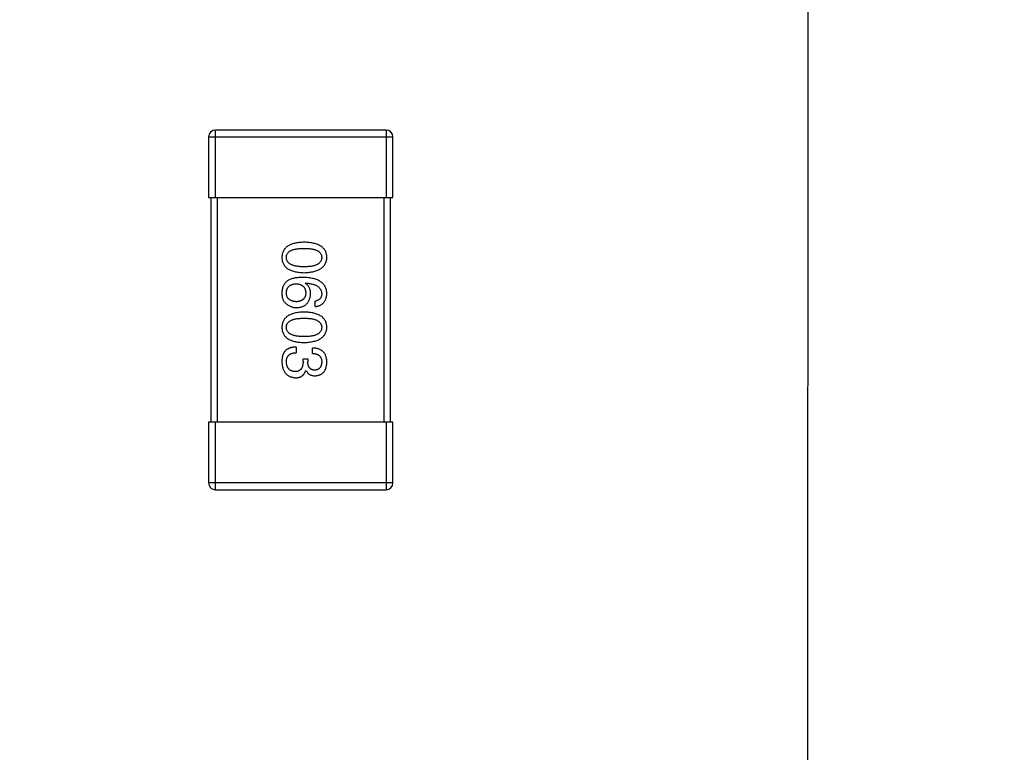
# Model space of a CAD drawing. Header units: millimetres. Extents: x 170 to 326, y 157 to 284.
# Tile 114 of 117: x 304.71 to 309.09, y 255.41 to 258.67. Entities that reach past the tile are written whole.
import ezdxf

# ---------------------------------------------------------------- set-up
doc = ezdxf.new("R2010")
doc.units = ezdxf.units.MM
doc.header["$LTSCALE"] = 30.734
doc.header["$PDMODE"] = 3
doc.header["$PDSIZE"] = 0.3125
doc.layers.get('0').update_dxf_attribs({"linetype": 'CONTINUOUS'})
doc.layers.get('Defpoints').update_dxf_attribs({"linetype": 'CONTINUOUS'})
doc.layers.add('dim', color=6, linetype='CONTINUOUS', lineweight=9)
doc.styles.add('Verdana', font='verdana.ttf', dxfattribs={"height": 2.5})
doc.dimstyles.new('aaaaaaaa 3.0', dxfattribs={"dimtxt": 2.5, "dimasz": 1.5, "dimexe": 1.25, "dimexo": 0.625, "dimtad": 1, "dimdec": 1, "dimzin": 9, "dimdsep": 46, "dimtxsty": 'Verdana', "dimcen": 0, "dimazin": 0, "dimtfac": 1, "dimtofl": 0, "dimtmove": 0, "dimatfit": 3, "dimfxl": 1, "dimlwd": 25, "dimlwe": 25, "dimarcsym": 0})

# ---------------------------------------------------------------- blocks, each defined once
blk = doc.blocks.new('*D15')
at = {"layer": 'Defpoints', "color": 0}
for p in [(304.7093, 266.1243), (304.7072, 217.1257), (316.7844, 217.1257)]:
    blk.add_point(p, dxfattribs=at)
at = {"layer": 'dim', "color": 0, "lineweight": 25}
for p, q in [((305.3343, 266.1243), (318.0344, 266.1243)), ((316.7844, 264.6243), (316.7844, 218.6257)), ((305.3322, 217.1257), (318.0344, 217.1257))]:
    blk.add_line(p, q, dxfattribs=at)
at = {"layer": 'dim', "color": 0}
for points in [[(317.0344, 264.6243), (316.5344, 264.6243), (316.7844, 266.1243)], [(316.5344, 218.6257), (317.0344, 218.6257), (316.7844, 217.1257)]]:
    blk.add_solid(points, dxfattribs=at)
at = {"layer": 'dim', "color": 0, "insert": (314.8598, 241.625), "char_height": 2.5, "attachment_point": 5, "rotation": 90, "style": 'Verdana'}
blk.add_mtext('49', dxfattribs=at)

msp = doc.modelspace()

# ---------------------------------------------------------------- linework, layer by layer
at = {"linetype": 'Continuous'}
for p, q in [((308.2072, 216.1263), (308.2165, 266.6263)), ((306.3377, 258.1762), (305.5777, 258.1762)), ((305.5777, 257.8762), (305.5777, 258.1762)), ((306.3377, 258.1762), (306.3377, 257.8762)), ((305.5477, 258.1462), (306.3677, 258.1462)), ((305.5477, 258.1462), (305.5477, 257.8762)), ((306.3677, 257.8762), (306.3677, 258.1462)), ((305.5477, 257.8762), (306.3677, 257.8762)), ((305.5577, 257.8762), (305.5577, 256.8762)), ((305.5877, 256.8762), (305.5877, 257.8762)), ((306.3277, 257.8762), (306.3277, 256.8762)), ((306.3577, 256.8762), (306.3577, 257.8762)), ((305.9778, 257.4945), (305.9789, 257.4956)), ((306.0215, 257.3907), (306.0215, 257.4147)), ((305.9373, 257.2109), (305.9373, 257.1858)), ((306.0095, 257.1825), (306.0095, 257.2066)), ((305.9679, 257.1585), (305.9887, 257.1585)), ((305.9679, 257.1465), (305.9679, 257.1585)), ((305.9887, 257.1585), (305.9887, 257.1454)), ((305.981, 257.1071), (305.9799, 257.1071)), ((306.3677, 256.8762), (305.5477, 256.8762)), ((305.5477, 256.8762), (305.5477, 256.6062)), ((305.5777, 256.5762), (305.5777, 256.8762)), ((306.3377, 256.8762), (306.3377, 256.5762)), ((306.3677, 256.6062), (306.3677, 256.8762)), ((306.3677, 256.6062), (305.5477, 256.6062)), ((305.5777, 256.5762), (306.3377, 256.5762))]:
    msp.add_line(p, q, dxfattribs=at)
for centre, start, end in [((305.5777, 258.1462), 90, 180), ((306.3377, 258.1462), 0, 90), ((305.5777, 256.6062), 180, 270), ((306.3377, 256.6062), 270, 0)]:
    msp.add_arc(centre, 0.03, start, end, dxfattribs=at)
for points, knots in [([(305.9723, 257.6773), (305.9684, 257.6771), (305.9607, 257.6768), (305.9497, 257.6758), (305.9394, 257.6744), (305.9298, 257.6723), (305.921, 257.6699), (305.913, 257.6669), (305.9056, 257.6634), (305.8991, 257.6594), (305.8932, 257.6549), (305.8882, 257.6499), (305.8839, 257.6444), (305.8803, 257.6384), (305.8776, 257.6318), (305.8755, 257.6248), (305.8743, 257.6173), (305.8741, 257.6121), (305.8739, 257.6095)], [0, 0, 0, 0, 0.087693, 0.170223, 0.247496, 0.319826, 0.387768, 0.451403, 0.511459, 0.568358, 0.622671, 0.675251, 0.726739, 0.778422, 0.830759, 0.884394, 0.940865, 1, 1, 1, 1]), ([(305.8936, 257.6095), (305.8937, 257.6111), (305.8938, 257.6143), (305.8947, 257.619), (305.8962, 257.6233), (305.8985, 257.6273), (305.9012, 257.6309), (305.9047, 257.6343), (305.9087, 257.6373), (305.9134, 257.6399), (305.9186, 257.6423), (305.9245, 257.6444), (305.931, 257.646), (305.938, 257.6475), (305.9457, 257.6486), (305.954, 257.6493), (305.963, 257.6498), (305.9691, 257.6499), (305.9723, 257.6499)], [0, 0, 0, 0, 0.049766, 0.097012, 0.143225, 0.188786, 0.235079, 0.282962, 0.333687, 0.387747, 0.445963, 0.508657, 0.576545, 0.649868, 0.72822, 0.812712, 0.903543, 1, 1, 1, 1]), ([(306.0739, 257.6095), (306.0738, 257.6121), (306.0736, 257.6173), (306.0723, 257.6248), (306.0702, 257.6318), (306.0673, 257.6384), (306.0637, 257.6444), (306.0592, 257.6499), (306.054, 257.6549), (306.0479, 257.6594), (306.0412, 257.6634), (306.0336, 257.6669), (306.0253, 257.6699), (306.0162, 257.6723), (306.0063, 257.6744), (305.9957, 257.6758), (305.9842, 257.6768), (305.9764, 257.6771), (305.9723, 257.6773)], [0, 0, 0, 0, 0.057911, 0.113262, 0.165956, 0.217443, 0.268511, 0.319665, 0.372, 0.426129, 0.483365, 0.543779, 0.607756, 0.676562, 0.749704, 0.827713, 0.911177, 1, 1, 1, 1]), ([(305.9723, 257.6499), (305.9755, 257.6499), (305.9816, 257.6498), (305.9906, 257.6493), (305.9989, 257.6486), (306.0066, 257.6475), (306.0136, 257.646), (306.0201, 257.6444), (306.026, 257.6423), (306.0312, 257.6399), (306.0359, 257.6373), (306.0399, 257.6343), (306.0433, 257.6309), (306.0462, 257.6273), (306.0484, 257.6233), (306.0499, 257.619), (306.0508, 257.6143), (306.0509, 257.6111), (306.051, 257.6095)], [0, 0, 0, 0, 0.096452, 0.187278, 0.271765, 0.350519, 0.423437, 0.491321, 0.554011, 0.612224, 0.666281, 0.717003, 0.764884, 0.811423, 0.856783, 0.902993, 0.950236, 1, 1, 1, 1]), ([(305.8739, 257.6095), (305.8741, 257.6068), (305.8743, 257.6017), (305.8755, 257.5942), (305.8776, 257.5872), (305.8803, 257.5806), (305.8839, 257.5746), (305.8882, 257.5691), (305.8933, 257.5641), (305.8991, 257.5596), (305.9057, 257.5556), (305.913, 257.5521), (305.921, 257.5491), (305.9298, 257.5466), (305.9394, 257.5446), (305.9497, 257.5432), (305.9607, 257.5421), (305.9684, 257.5419), (305.9723, 257.5417)], [0, 0, 0, 0, 0.059134, 0.115603, 0.169236, 0.221572, 0.273254, 0.32474, 0.377319, 0.431815, 0.488555, 0.548609, 0.612242, 0.680182, 0.75251, 0.829782, 0.91231, 1, 1, 1, 1]), ([(305.9723, 257.568), (305.9692, 257.568), (305.9631, 257.568), (305.9543, 257.5685), (305.9461, 257.5693), (305.9385, 257.5705), (305.9314, 257.5719), (305.925, 257.5737), (305.9191, 257.5757), (305.9139, 257.5782), (305.9092, 257.581), (305.9052, 257.5841), (305.9017, 257.5875), (305.8989, 257.5913), (305.8966, 257.5953), (305.8949, 257.5998), (305.8939, 257.6045), (305.8937, 257.6078), (305.8936, 257.6095)], [0, 0, 0, 0, 0.094834, 0.184067, 0.267029, 0.344713, 0.417334, 0.484367, 0.546941, 0.604717, 0.65953, 0.710539, 0.759381, 0.806382, 0.853027, 0.900623, 0.949121, 1, 1, 1, 1]), ([(305.9723, 257.5417), (305.9763, 257.5419), (305.9841, 257.5423), (305.9954, 257.5434), (306.006, 257.545), (306.0158, 257.547), (306.0248, 257.5496), (306.0331, 257.5526), (306.0406, 257.5561), (306.0474, 257.5601), (306.0534, 257.5646), (306.0587, 257.5696), (306.0632, 257.5751), (306.0669, 257.581), (306.0698, 257.5875), (306.072, 257.5944), (306.0735, 257.6018), (306.0738, 257.6069), (306.0739, 257.6095)], [0, 0, 0, 0, 0.088475, 0.171606, 0.249595, 0.322626, 0.391327, 0.455765, 0.516374, 0.573675, 0.628522, 0.681161, 0.732559, 0.783563, 0.83504, 0.887639, 0.942585, 1, 1, 1, 1]), ([(306.051, 257.6095), (306.0509, 257.6078), (306.0508, 257.6045), (306.0499, 257.5998), (306.0484, 257.5953), (306.0462, 257.5912), (306.0433, 257.5875), (306.0399, 257.584), (306.0359, 257.581), (306.0313, 257.5782), (306.026, 257.5758), (306.0201, 257.5737), (306.0137, 257.5719), (306.0066, 257.5704), (305.9989, 257.5693), (305.9906, 257.5685), (305.9816, 257.568), (305.9755, 257.568), (305.9723, 257.568)], [0, 0, 0, 0, 0.050604, 0.098688, 0.145699, 0.191791, 0.238625, 0.286717, 0.337546, 0.391814, 0.449755, 0.512106, 0.579685, 0.652048, 0.730262, 0.814146, 0.904281, 1, 1, 1, 1]), ([(305.9679, 257.5207), (305.9644, 257.5207), (305.9575, 257.5206), (305.9475, 257.5199), (305.9381, 257.5189), (305.9293, 257.5173), (305.9211, 257.5153), (305.9135, 257.5129), (305.9065, 257.51), (305.9023, 257.5077), (305.9002, 257.5065)], [0, 0, 0, 0, 0.151498, 0.29521, 0.430242, 0.557137, 0.677306, 0.790845, 0.898111, 1, 1, 1, 1]), ([(306.0739, 257.4486), (306.0738, 257.4514), (306.0734, 257.4569), (306.072, 257.4649), (306.0697, 257.4724), (306.0666, 257.4794), (306.0628, 257.4858), (306.0581, 257.4917), (306.0526, 257.497), (306.0463, 257.5018), (306.0393, 257.506), (306.0314, 257.5097), (306.0228, 257.5129), (306.0133, 257.5155), (306.0031, 257.5177), (305.9921, 257.5192), (305.9803, 257.5203), (305.9721, 257.5206), (305.9679, 257.5207)], [0, 0, 0, 0, 0.058957, 0.115262, 0.16907, 0.221312, 0.273147, 0.324961, 0.377649, 0.432026, 0.488925, 0.549039, 0.612912, 0.680653, 0.753056, 0.830314, 0.912483, 1, 1, 1, 1]), ([(305.9002, 257.5065), (305.8982, 257.505), (305.8942, 257.5021), (305.889, 257.4969), (305.8846, 257.4912), (305.8809, 257.485), (305.878, 257.4782), (305.8759, 257.471), (305.8744, 257.4632), (305.8741, 257.4579), (305.8739, 257.4552)], [0, 0, 0, 0, 0.125033, 0.246266, 0.36603, 0.485265, 0.606781, 0.732144, 0.862551, 1, 1, 1, 1]), ([(305.8936, 257.4508), (305.8937, 257.4524), (305.8938, 257.4555), (305.8945, 257.46), (305.8954, 257.4642), (305.8967, 257.4681), (305.8983, 257.4718), (305.9002, 257.4751), (305.9024, 257.4782), (305.9051, 257.4809), (305.9079, 257.4834), (305.9112, 257.4855), (305.9148, 257.4874), (305.9187, 257.489), (305.9229, 257.4902), (305.9274, 257.4912), (305.9322, 257.492), (305.9356, 257.4922), (305.9373, 257.4923)], [0, 0, 0, 0, 0.070403, 0.137196, 0.200053, 0.260887, 0.31876, 0.37535, 0.430743, 0.485927, 0.541678, 0.598832, 0.657726, 0.719441, 0.783504, 0.851852, 0.923533, 1, 1, 1, 1]), ([(305.9373, 257.4923), (305.939, 257.4922), (305.9423, 257.492), (305.947, 257.4913), (305.9514, 257.4903), (305.9555, 257.489), (305.9593, 257.4875), (305.9628, 257.4857), (305.966, 257.4836), (305.9688, 257.4811), (305.9713, 257.4785), (305.9735, 257.4755), (305.9754, 257.4723), (305.9769, 257.4687), (305.9782, 257.4649), (305.9791, 257.4608), (305.9797, 257.4564), (305.9799, 257.4534), (305.9799, 257.4519)], [0, 0, 0, 0, 0.076072, 0.148369, 0.216753, 0.281358, 0.342792, 0.401604, 0.458929, 0.514444, 0.569818, 0.625343, 0.681554, 0.739608, 0.800134, 0.863477, 0.929547, 1, 1, 1, 1]), ([(306.0018, 257.4486), (306.0017, 257.4512), (306.0016, 257.4563), (306.0005, 257.4637), (305.9986, 257.4703), (305.996, 257.4765), (305.9926, 257.482), (305.9884, 257.4869), (305.9834, 257.4911), (305.9797, 257.4933), (305.9778, 257.4945)], [0, 0, 0, 0, 0.144617, 0.279572, 0.40596, 0.526097, 0.64389, 0.760003, 0.877724, 1, 1, 1, 1]), ([(305.9789, 257.4956), (305.9817, 257.4954), (305.9872, 257.495), (305.9951, 257.494), (306.0026, 257.4927), (306.0095, 257.4911), (306.0159, 257.4892), (306.0217, 257.487), (306.0271, 257.4846), (306.0319, 257.4818), (306.0361, 257.4786), (306.0399, 257.4753), (306.0431, 257.4716), (306.0457, 257.4675), (306.0479, 257.4633), (306.0494, 257.4586), (306.0506, 257.4537), (306.0509, 257.4503), (306.051, 257.4486)], [0, 0, 0, 0, 0.089218, 0.173709, 0.252753, 0.326963, 0.397099, 0.462534, 0.524018, 0.582178, 0.637235, 0.689955, 0.741228, 0.791618, 0.841661, 0.892925, 0.945259, 1, 1, 1, 1]), ([(305.8739, 257.4552), (305.8739, 257.4523), (305.8738, 257.4469), (305.8744, 257.4391), (305.8756, 257.432), (305.8773, 257.4255), (305.8797, 257.4196), (305.8826, 257.4144), (305.8861, 257.4097), (305.8889, 257.4072), (305.8903, 257.406)], [0, 0, 0, 0, 0.156782, 0.301945, 0.436395, 0.561474, 0.678489, 0.78853, 0.894967, 1, 1, 1, 1]), ([(305.9384, 257.4125), (305.9367, 257.4126), (305.9333, 257.4129), (305.9285, 257.4136), (305.9239, 257.4145), (305.9197, 257.4157), (305.9157, 257.4171), (305.9122, 257.4189), (305.9089, 257.4208), (305.9059, 257.4231), (305.9032, 257.4257), (305.9009, 257.4285), (305.8988, 257.4315), (305.8971, 257.4349), (305.8958, 257.4385), (305.8947, 257.4423), (305.894, 257.4465), (305.8937, 257.4493), (305.8936, 257.4508)], [0, 0, 0, 0, 0.078863, 0.153308, 0.223539, 0.289857, 0.35341, 0.413572, 0.471721, 0.528235, 0.584279, 0.638781, 0.69466, 0.751251, 0.809198, 0.869697, 0.933318, 1, 1, 1, 1]), ([(305.9799, 257.4519), (305.9799, 257.4504), (305.9797, 257.4474), (305.9791, 257.4432), (305.9782, 257.4392), (305.977, 257.4355), (305.9755, 257.4321), (305.9737, 257.4289), (305.9715, 257.426), (305.9691, 257.4234), (305.9663, 257.4211), (305.9632, 257.419), (305.9598, 257.4172), (305.9561, 257.4157), (305.9521, 257.4145), (305.9478, 257.4135), (305.9432, 257.4129), (305.9401, 257.4126), (305.9384, 257.4125)], [0, 0, 0, 0, 0.069884, 0.136529, 0.199638, 0.259844, 0.317774, 0.374356, 0.430026, 0.485148, 0.5409, 0.597889, 0.657472, 0.718614, 0.783613, 0.85129, 0.923712, 1, 1, 1, 1]), ([(305.9395, 257.3863), (305.9419, 257.3864), (305.9464, 257.3867), (305.9531, 257.3877), (305.9593, 257.3891), (305.9651, 257.3909), (305.9705, 257.3932), (305.9754, 257.396), (305.98, 257.3992), (305.9841, 257.4029), (305.9878, 257.4071), (305.9911, 257.4116), (305.9939, 257.4167), (305.9964, 257.4222), (305.9984, 257.4282), (306, 257.4346), (306.0011, 257.4414), (306.0016, 257.4462), (306.0018, 257.4486)], [0, 0, 0, 0, 0.071527, 0.139094, 0.20346, 0.264939, 0.323904, 0.381383, 0.437591, 0.493343, 0.549401, 0.606085, 0.664838, 0.725424, 0.788712, 0.855452, 0.925772, 1, 1, 1, 1]), ([(306.051, 257.4486), (306.0509, 257.4463), (306.0508, 257.442), (306.0493, 257.4359), (306.047, 257.4305), (306.0437, 257.4258), (306.0395, 257.4218), (306.0343, 257.4186), (306.0282, 257.4162), (306.0238, 257.4152), (306.0215, 257.4147)], [0, 0, 0, 0, 0.136586, 0.261496, 0.378089, 0.490612, 0.605522, 0.725767, 0.8561, 1, 1, 1, 1]), ([(306.0215, 257.3907), (306.0235, 257.3909), (306.0274, 257.3914), (306.033, 257.3927), (306.0383, 257.3942), (306.0432, 257.3962), (306.0478, 257.3986), (306.0519, 257.4013), (306.0558, 257.4044), (306.0593, 257.4078), (306.0624, 257.4117), (306.0651, 257.4158), (306.0675, 257.4204), (306.0695, 257.4254), (306.0712, 257.4306), (306.0725, 257.4363), (306.0734, 257.4423), (306.0738, 257.4465), (306.0739, 257.4486)], [0, 0, 0, 0, 0.06947, 0.136096, 0.199592, 0.260665, 0.319672, 0.377156, 0.433415, 0.489984, 0.546535, 0.604276, 0.663499, 0.725182, 0.788953, 0.855683, 0.926216, 1, 1, 1, 1]), ([(305.8903, 257.406), (305.8921, 257.4044), (305.8955, 257.4013), (305.9011, 257.3973), (305.9069, 257.3939), (305.9129, 257.3911), (305.9193, 257.3889), (305.9258, 257.3874), (305.9326, 257.3865), (305.9372, 257.3864), (305.9395, 257.3863)], [0, 0, 0, 0, 0.129393, 0.255335, 0.378531, 0.500878, 0.622934, 0.746191, 0.87096, 1, 1, 1, 1]), ([(305.9723, 257.3664), (305.9684, 257.3662), (305.9607, 257.366), (305.9497, 257.365), (305.9394, 257.3635), (305.9298, 257.3615), (305.921, 257.359), (305.913, 257.356), (305.9056, 257.3525), (305.8991, 257.3485), (305.8932, 257.3441), (305.8882, 257.339), (305.8839, 257.3335), (305.8803, 257.3275), (305.8776, 257.321), (305.8755, 257.314), (305.8743, 257.3065), (305.8741, 257.3013), (305.8739, 257.2986)], [0, 0, 0, 0, 0.087693, 0.170223, 0.247496, 0.319826, 0.387768, 0.451403, 0.511459, 0.568358, 0.622671, 0.675251, 0.726739, 0.778422, 0.830759, 0.884394, 0.940865, 1, 1, 1, 1]), ([(305.8936, 257.2986), (305.8937, 257.3003), (305.8938, 257.3035), (305.8947, 257.3081), (305.8962, 257.3124), (305.8985, 257.3164), (305.9012, 257.3201), (305.9047, 257.3234), (305.9087, 257.3264), (305.9134, 257.3291), (305.9186, 257.3315), (305.9245, 257.3335), (305.931, 257.3352), (305.938, 257.3367), (305.9457, 257.3377), (305.954, 257.3385), (305.963, 257.339), (305.9691, 257.339), (305.9723, 257.3391)], [0, 0, 0, 0, 0.049766, 0.097012, 0.143225, 0.188786, 0.235079, 0.282962, 0.333687, 0.387747, 0.445963, 0.508657, 0.576545, 0.649868, 0.72822, 0.812712, 0.903543, 1, 1, 1, 1]), ([(306.0739, 257.2986), (306.0738, 257.3013), (306.0736, 257.3065), (306.0723, 257.314), (306.0702, 257.321), (306.0673, 257.3275), (306.0637, 257.3335), (306.0592, 257.339), (306.054, 257.3441), (306.0479, 257.3485), (306.0412, 257.3525), (306.0336, 257.356), (306.0253, 257.359), (306.0162, 257.3615), (306.0063, 257.3635), (305.9957, 257.365), (305.9842, 257.366), (305.9764, 257.3662), (305.9723, 257.3664)], [0, 0, 0, 0, 0.057911, 0.113262, 0.165956, 0.217443, 0.268511, 0.319665, 0.372, 0.426129, 0.483365, 0.543779, 0.607756, 0.676562, 0.749704, 0.827713, 0.911177, 1, 1, 1, 1]), ([(305.9723, 257.3391), (305.9755, 257.339), (305.9816, 257.339), (305.9906, 257.3385), (305.9989, 257.3377), (306.0066, 257.3367), (306.0136, 257.3352), (306.0201, 257.3335), (306.026, 257.3315), (306.0312, 257.3291), (306.0359, 257.3264), (306.0399, 257.3234), (306.0433, 257.3201), (306.0462, 257.3164), (306.0484, 257.3124), (306.0499, 257.3081), (306.0508, 257.3035), (306.0509, 257.3003), (306.051, 257.2986)], [0, 0, 0, 0, 0.096452, 0.187278, 0.271765, 0.350519, 0.423437, 0.491321, 0.554011, 0.612224, 0.666281, 0.717003, 0.764884, 0.811423, 0.856783, 0.902993, 0.950236, 1, 1, 1, 1]), ([(305.8739, 257.2986), (305.8741, 257.296), (305.8743, 257.2908), (305.8755, 257.2833), (305.8776, 257.2763), (305.8803, 257.2698), (305.8839, 257.2637), (305.8882, 257.2582), (305.8933, 257.2532), (305.8991, 257.2487), (305.9057, 257.2447), (305.913, 257.2413), (305.921, 257.2383), (305.9298, 257.2358), (305.9394, 257.2337), (305.9497, 257.2323), (305.9607, 257.2313), (305.9684, 257.231), (305.9723, 257.2309)], [0, 0, 0, 0, 0.059134, 0.115603, 0.169236, 0.221572, 0.273254, 0.32474, 0.377319, 0.431815, 0.488555, 0.548609, 0.612242, 0.680182, 0.75251, 0.829782, 0.91231, 1, 1, 1, 1]), ([(305.9723, 257.2571), (305.9692, 257.2571), (305.9631, 257.2572), (305.9543, 257.2577), (305.9461, 257.2585), (305.9385, 257.2596), (305.9314, 257.261), (305.925, 257.2628), (305.9191, 257.2649), (305.9139, 257.2673), (305.9092, 257.2701), (305.9052, 257.2732), (305.9017, 257.2766), (305.8989, 257.2804), (305.8966, 257.2845), (305.8949, 257.2889), (305.8939, 257.2937), (305.8937, 257.2969), (305.8936, 257.2986)], [0, 0, 0, 0, 0.094834, 0.184067, 0.267029, 0.344713, 0.417334, 0.484367, 0.546941, 0.604717, 0.65953, 0.710539, 0.759381, 0.806382, 0.853027, 0.900623, 0.949121, 1, 1, 1, 1]), ([(305.9723, 257.2309), (305.9763, 257.231), (305.9841, 257.2314), (305.9954, 257.2325), (306.006, 257.2341), (306.0158, 257.2362), (306.0248, 257.2387), (306.0331, 257.2417), (306.0406, 257.2452), (306.0474, 257.2493), (306.0534, 257.2538), (306.0587, 257.2587), (306.0632, 257.2642), (306.0669, 257.2702), (306.0698, 257.2766), (306.072, 257.2835), (306.0735, 257.2909), (306.0738, 257.296), (306.0739, 257.2986)], [0, 0, 0, 0, 0.088475, 0.171606, 0.249595, 0.322626, 0.391327, 0.455765, 0.516374, 0.573675, 0.628522, 0.681161, 0.732559, 0.783563, 0.83504, 0.887639, 0.942585, 1, 1, 1, 1]), ([(306.051, 257.2986), (306.0509, 257.2969), (306.0508, 257.2937), (306.0499, 257.2889), (306.0484, 257.2845), (306.0462, 257.2804), (306.0433, 257.2766), (306.0399, 257.2732), (306.0359, 257.2701), (306.0313, 257.2673), (306.026, 257.2649), (306.0201, 257.2628), (306.0137, 257.261), (306.0066, 257.2596), (305.9989, 257.2585), (305.9906, 257.2577), (305.9816, 257.2572), (305.9755, 257.2571), (305.9723, 257.2571)], [0, 0, 0, 0, 0.050604, 0.098688, 0.145699, 0.191791, 0.238625, 0.286717, 0.337546, 0.391814, 0.449755, 0.512106, 0.579685, 0.652048, 0.730262, 0.814146, 0.904281, 1, 1, 1, 1]), ([(305.9373, 257.2109), (305.9355, 257.2109), (305.9321, 257.2108), (305.9269, 257.2103), (305.9221, 257.2096), (305.9174, 257.2087), (305.913, 257.2076), (305.9089, 257.2064), (305.905, 257.2048), (305.9013, 257.2031), (305.8978, 257.2011), (305.8946, 257.199), (305.8916, 257.1966), (305.8889, 257.194), (305.8864, 257.1912), (305.8842, 257.1881), (305.8822, 257.1849), (305.8811, 257.1826), (305.8805, 257.1814)], [0, 0, 0, 0, 0.078937, 0.154495, 0.226898, 0.296844, 0.363348, 0.427781, 0.48946, 0.549586, 0.607902, 0.664733, 0.720805, 0.776157, 0.831175, 0.886736, 0.943094, 1, 1, 1, 1]), ([(306.0739, 257.1432), (306.0739, 257.1457), (306.0737, 257.1506), (306.0728, 257.1577), (306.0715, 257.1643), (306.0696, 257.1704), (306.0673, 257.1761), (306.0645, 257.1813), (306.0612, 257.186), (306.0573, 257.1903), (306.0531, 257.194), (306.0482, 257.1973), (306.0429, 257.2), (306.0372, 257.2023), (306.0309, 257.2042), (306.0242, 257.2055), (306.017, 257.2063), (306.012, 257.2065), (306.0095, 257.2066)], [0, 0, 0, 0, 0.073232, 0.142595, 0.207997, 0.270074, 0.329156, 0.386529, 0.441846, 0.496976, 0.551877, 0.607941, 0.665637, 0.725446, 0.788542, 0.855101, 0.925196, 1, 1, 1, 1]), ([(305.8805, 257.1814), (305.88, 257.1803), (305.8789, 257.178), (305.8776, 257.1742), (305.8764, 257.1702), (305.8756, 257.1658), (305.8748, 257.1611), (305.8743, 257.1561), (305.874, 257.1509), (305.874, 257.1472), (305.8739, 257.1454)], [0, 0, 0, 0, 0.101955, 0.208983, 0.322698, 0.44339, 0.570851, 0.70629, 0.84885, 1, 1, 1, 1]), ([(305.8936, 257.1443), (305.8936, 257.1459), (305.8937, 257.1491), (305.8942, 257.1537), (305.8951, 257.158), (305.8963, 257.162), (305.8978, 257.1657), (305.8997, 257.1691), (305.9019, 257.1722), (305.9045, 257.175), (305.9074, 257.1774), (305.9107, 257.1795), (305.9143, 257.1814), (305.9183, 257.1829), (305.9225, 257.1841), (305.9272, 257.185), (305.9321, 257.1856), (305.9356, 257.1857), (305.9373, 257.1858)], [0, 0, 0, 0, 0.071272, 0.13882, 0.201858, 0.262757, 0.320043, 0.376709, 0.431462, 0.486034, 0.541209, 0.597703, 0.65589, 0.717768, 0.782056, 0.850407, 0.92277, 1, 1, 1, 1]), ([(306.0095, 257.1825), (306.0111, 257.1825), (306.0144, 257.1823), (306.0191, 257.1817), (306.0235, 257.181), (306.0276, 257.1798), (306.0313, 257.1784), (306.0347, 257.1767), (306.0379, 257.1748), (306.0406, 257.1725), (306.0431, 257.1699), (306.0452, 257.1671), (306.047, 257.164), (306.0485, 257.1606), (306.0496, 257.1569), (306.0504, 257.1529), (306.0509, 257.1487), (306.051, 257.1458), (306.051, 257.1443)], [0, 0, 0, 0, 0.078134, 0.15164, 0.221358, 0.286689, 0.348614, 0.407697, 0.464247, 0.520153, 0.574432, 0.629291, 0.684538, 0.742032, 0.801329, 0.863637, 0.930123, 1, 1, 1, 1]), ([(305.8739, 257.1454), (305.8741, 257.1426), (305.8743, 257.1373), (305.8752, 257.1296), (305.8767, 257.1223), (305.8785, 257.1156), (305.8807, 257.1094), (305.8835, 257.1037), (305.8866, 257.0984), (305.8902, 257.0937), (305.8943, 257.0895), (305.8988, 257.0858), (305.9038, 257.0826), (305.9092, 257.0799), (305.9151, 257.0777), (305.9214, 257.076), (305.9281, 257.0748), (305.9327, 257.0745), (305.9351, 257.0743)], [0, 0, 0, 0, 0.078078, 0.151942, 0.221594, 0.28726, 0.350176, 0.409768, 0.467648, 0.523784, 0.578904, 0.634014, 0.689819, 0.746826, 0.805875, 0.867063, 0.931764, 1, 1, 1, 1]), ([(305.9319, 257.1017), (305.9304, 257.1018), (305.9275, 257.102), (305.9234, 257.1027), (305.9195, 257.1037), (305.916, 257.1051), (305.9126, 257.1067), (305.9095, 257.1086), (305.9068, 257.1109), (305.9042, 257.1134), (305.9019, 257.1162), (305.8999, 257.1194), (305.8982, 257.1228), (305.8967, 257.1265), (305.8956, 257.1305), (305.8946, 257.1349), (305.8939, 257.1395), (305.8937, 257.1426), (305.8936, 257.1443)], [0, 0, 0, 0, 0.068514, 0.133941, 0.195994, 0.255362, 0.312994, 0.369441, 0.424687, 0.480522, 0.537148, 0.594801, 0.654411, 0.716817, 0.781981, 0.850498, 0.923306, 1, 1, 1, 1]), ([(305.9679, 257.1465), (305.9679, 257.1447), (305.9679, 257.1412), (305.9674, 257.1361), (305.9668, 257.1313), (305.9657, 257.1269), (305.9645, 257.1229), (305.963, 257.1192), (305.9611, 257.1158), (305.959, 257.1128), (305.9566, 257.1102), (305.9539, 257.1079), (305.9509, 257.106), (305.9476, 257.1044), (305.9441, 257.1032), (305.9403, 257.1023), (305.9362, 257.1017), (305.9333, 257.1017), (305.9319, 257.1017)], [0, 0, 0, 0, 0.082495, 0.159728, 0.232496, 0.300725, 0.365163, 0.425859, 0.483728, 0.538892, 0.592921, 0.646195, 0.699968, 0.754746, 0.811387, 0.870806, 0.933482, 1, 1, 1, 1]), ([(306.0204, 257.1082), (306.0191, 257.1083), (306.0167, 257.1084), (306.0132, 257.109), (306.01, 257.1098), (306.0069, 257.1109), (306.0041, 257.1122), (306.0016, 257.1139), (305.9992, 257.1158), (305.9971, 257.118), (305.9952, 257.1205), (305.9936, 257.1233), (305.9922, 257.1263), (305.991, 257.1296), (305.9901, 257.1331), (305.9894, 257.137), (305.9889, 257.1411), (305.9888, 257.1439), (305.9887, 257.1454)], [0, 0, 0, 0, 0.067741, 0.131599, 0.192143, 0.249977, 0.306453, 0.361639, 0.416449, 0.471489, 0.527582, 0.584873, 0.644974, 0.70814, 0.77492, 0.845909, 0.920585, 1, 1, 1, 1]), ([(306.051, 257.1443), (306.0509, 257.1429), (306.0508, 257.1402), (306.0503, 257.1364), (306.0496, 257.1327), (306.0488, 257.1294), (306.0476, 257.1262), (306.0462, 257.1233), (306.0447, 257.1207), (306.0428, 257.1183), (306.0408, 257.1161), (306.0385, 257.1143), (306.0361, 257.1126), (306.0334, 257.1112), (306.0304, 257.1101), (306.0273, 257.1092), (306.0239, 257.1086), (306.0216, 257.1083), (306.0204, 257.1082)], [0, 0, 0, 0, 0.078051, 0.151197, 0.220412, 0.286742, 0.34933, 0.409464, 0.467368, 0.52298, 0.578639, 0.633998, 0.690142, 0.746855, 0.805868, 0.867776, 0.932345, 1, 1, 1, 1]), ([(306.0226, 257.0831), (306.0246, 257.0832), (306.0284, 257.0836), (306.0341, 257.0846), (306.0393, 257.0861), (306.0442, 257.0879), (306.0487, 257.0903), (306.0529, 257.093), (306.0567, 257.0961), (306.0601, 257.0997), (306.0632, 257.1037), (306.0658, 257.1081), (306.0681, 257.1129), (306.07, 257.1182), (306.0716, 257.1238), (306.0727, 257.1299), (306.0736, 257.1364), (306.0738, 257.1409), (306.0739, 257.1432)], [0, 0, 0, 0, 0.067521, 0.132139, 0.193339, 0.252064, 0.309083, 0.364848, 0.420021, 0.475612, 0.532002, 0.589602, 0.649896, 0.712634, 0.778603, 0.848416, 0.922155, 1, 1, 1, 1]), ([(305.9351, 257.0743), (305.9366, 257.0744), (305.9394, 257.0744), (305.9434, 257.0748), (305.9473, 257.0754), (305.951, 257.0764), (305.9545, 257.0775), (305.9578, 257.0789), (305.9609, 257.0806), (305.9639, 257.0825), (305.9666, 257.0847), (305.9691, 257.0871), (305.9714, 257.0898), (305.9735, 257.0928), (305.9754, 257.096), (305.9772, 257.0995), (305.9787, 257.1032), (305.9795, 257.1058), (305.9799, 257.1071)], [0, 0, 0, 0, 0.071215, 0.138707, 0.20396, 0.266995, 0.327734, 0.387609, 0.445602, 0.503345, 0.561136, 0.618597, 0.677672, 0.738255, 0.799989, 0.863961, 0.930555, 1, 1, 1, 1]), ([(305.981, 257.1071), (305.982, 257.1052), (305.9839, 257.1015), (305.9876, 257.0965), (305.9919, 257.0924), (305.9968, 257.0889), (306.0024, 257.0863), (306.0086, 257.0844), (306.0154, 257.0833), (306.0201, 257.0831), (306.0226, 257.0831)], [0, 0, 0, 0, 0.125227, 0.244792, 0.361427, 0.478215, 0.59667, 0.722058, 0.856314, 1, 1, 1, 1])]:
    msp.add_open_spline(points, degree=3, knots=knots, dxfattribs=at)

# ---------------------------------------------------------------- dimensions: what is measured, and where the dimension line sits
at = {"layer": 'dim'}
dim = msp.add_linear_dim(base=(316.7844, 217.1257), p1=(304.7093, 266.1243), p2=(304.7072, 217.1257), angle=90, dimstyle='aaaaaaaa 3.0', dxfattribs=at)
dim.commit()
dim.dimension.update_dxf_attribs({"geometry": '*D15', "text_midpoint": (314.8598, 241.625)})

doc.saveas('drawing.dxf')
